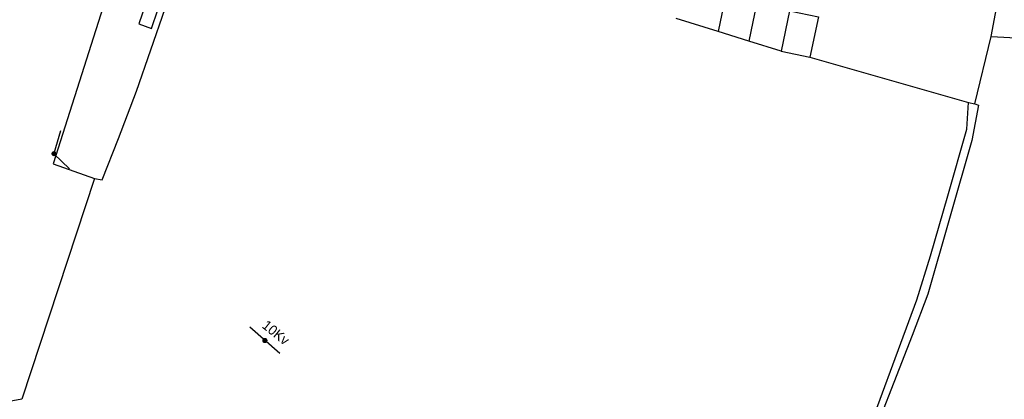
# Model space of a CAD drawing. Header units: metres. Extents: x 611948 to 1225781, y 656699 to 1316021.
# Tile 117 of 169: x 613246 to 613447, y 658611 to 658689. Entities that reach past the tile are written whole.
import ezdxf

# ---------------------------------------------------------------- set-up
doc = ezdxf.new("R2010")
doc.units = ezdxf.units.M
for name, color, linetype in [('4696-12$0$BLD_OTL_S', 253, 'Continuous'), ('4696-12$0$GEN_LIN_D', 253, 'Continuous'), ('4696-12$0$POLE_SYMB', 253, 'Continuous')]:
    doc.layers.add(name, color=color, linetype=linetype)
doc.styles.add('4696-12$0$STANDARD', font='txt')

# ---------------------------------------------------------------- blocks, each defined once
blk = doc.blocks.new('4696-12$0$36', base_point=(144.988486, 310.919762))
blk.add_line((140.875383, 310.92339), (149.050238, 310.92339))
at = {"const_width": 0.539928}
blk.add_lwpolyline([(144.673376, 310.923808, 1), (145.213304, 310.923808, 1)], format="xyb", close=True, dxfattribs=at)
blk = doc.blocks.new('4696-12$0$37', base_point=(145.909475, 308.83511))
blk.add_line((145.962562, 308.791096), (150.424369, 308.791096))
at = {"const_width": 0.51646}
blk.add_lwpolyline([(145.704332, 308.791096, 1), (146.220792, 308.791096, 1)], format="xyb", close=True, dxfattribs=at)
blk = doc.blocks.new('4696-12$0$30', base_point=(144.876269, 313.485642))
blk.add_line((144.905875, 313.497659), (149.765037, 313.497659))
blk = doc.blocks.new('4696-12')
at = {"layer": '4696-12$0$BLD_OTL_S', "flags": 128}
for points in [[(613271.198, 658691.788), (613269.867, 658688.025), (613272.431, 658687.119), (613273.76, 658690.882), (613271.198, 658691.788)], [(613402.828, 658690.664), (613401.114, 658682.443)], [(613402.828, 658690.664), (613408.701, 658689.439), (613406.986, 658681.218)], [(613401.114, 658682.443), (613406.986, 658681.218)]]:
    blk.add_lwpolyline(points, dxfattribs=at)
at = {"layer": '4696-12$0$GEN_LIN_D', "flags": 128}
for points in [[(613282.371, 658753.748), (613252.403, 658659.436), (613260.818, 658656.491)], [(613260.818, 658656.491), (613262.378, 658656.23), (613265.711, 658664.651), (613269.363, 658674.307), (613278.16, 658699.674), (613281.549, 658712.068), (613287.194, 658735.236)], [(613444.041, 658685.442), (613446.116, 658696.719)], [(613389.635, 658693.415), (613388.213, 658686.465)], [(613396.075, 658692.072), (613394.526, 658684.497)], [(613388.213, 658686.465), (613379.673, 658689.128)], [(613394.526, 658684.497), (613388.213, 658686.465)], [(613401.114, 658682.443), (613394.526, 658684.497)], [(613440.639, 658671.68), (613444.041, 658685.442)], [(613444.041, 658685.442), (613478.574, 658683.632)], [(613406.986, 658681.218), (613439.386, 658672.004)], [(613374.91, 658555.3), (613374.51, 658556.064), (613378.896, 658562.423), (613380.321, 658564.664), (613385.173, 658572.822), (613393.342, 658594.364), (613396.795, 658604.957), (613416.883, 658599.449), (613428.807, 658631.716), (613431.583, 658640.719), (613435.179, 658652.914), (613439.049, 658666.538), (613439.386, 658672.004)], [(613439.386, 658672.004), (613440.639, 658671.68)], [(613440.639, 658671.68), (613441.45, 658671.437), (613440.065, 658664.224), (613431.068, 658632.883), (613427.873, 658624.429), (613417.743, 658598.425), (613397.424, 658604.081), (613394.411, 658595.454)], [(613260.818, 658656.491), (613245.972, 658611.397), (613241.553, 658610.6), (613213.499, 658548.501), (613185.397, 658561.416), (613184.679, 658561.896), (613180.993, 658565.184)]]:
    blk.add_lwpolyline(points, dxfattribs=at)
at = {"layer": '4696-12$0$POLE_SYMB'}
for name, p, rotation in [('4696-12$0$30', (613252.543, 658661.596), 73.16400000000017), ('4696-12$0$37', (613252.515, 658661.609), 315.6230000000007), ('4696-12$0$36', (613295.593, 658623.435), 138.6830000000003)]:
    blk.add_blockref(name, p, dxfattribs=dict(at, rotation=rotation))
at = {"layer": '4696-12$0$POLE_SYMB', "style": '4696-12$0$STANDARD'}
blk.add_text('10Kv', height=2, rotation=-39.10001, dxfattribs=at).set_placement((613294.873, 658626.164))
blk = doc.blocks.new('OS Mapping')
blk.add_blockref('4696-12', (0, 0))

msp = doc.modelspace()

# ---------------------------------------------------------------- block references
msp.add_blockref('OS Mapping', (0, 0))

doc.saveas('drawing.dxf')
